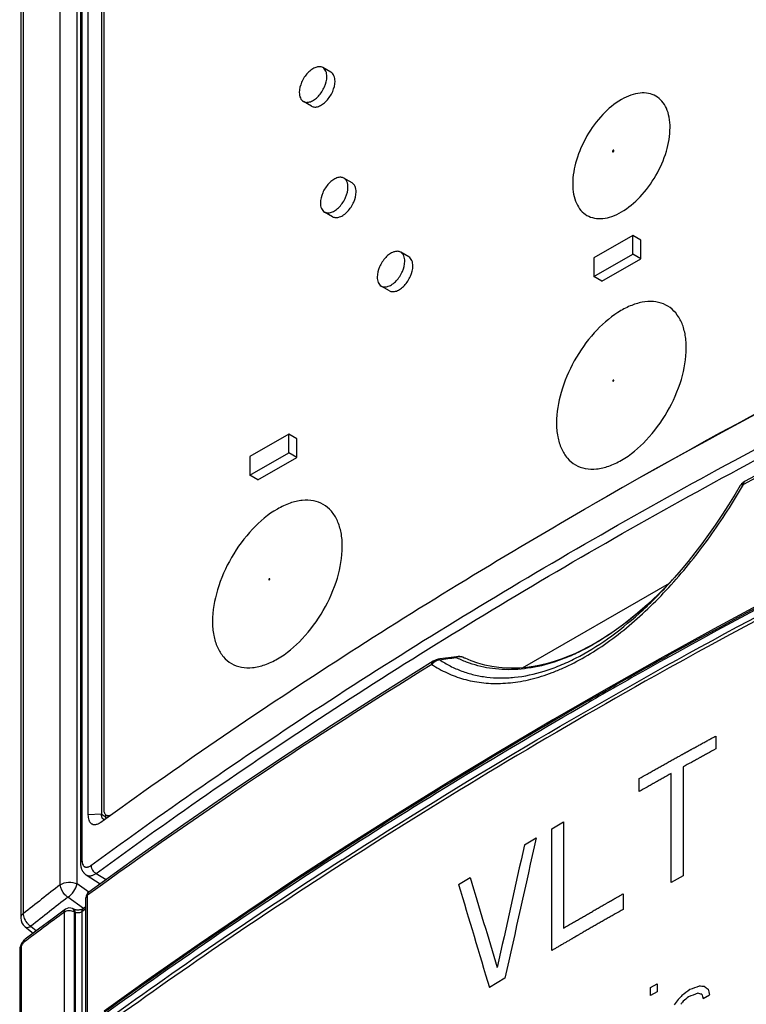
# Model space of a CAD drawing. Header units: millimetres. Extents: x 0 to 841, y 0 to 594.
# Tile 83 of 116: x 707 to 723, y 219 to 241. Entities that reach past the tile are written whole.
import ezdxf

# ---------------------------------------------------------------- set-up
doc = ezdxf.new("R2010")
doc.units = ezdxf.units.MM
doc.header["$LTSCALE"] = 46.255
doc.layers.get('0').update_dxf_attribs({"linetype": 'CONTINUOUS'})
for name, color, linetype in [('CHAMFERS', 7, 'CONTINUOUS'), ('CURVES', 7, 'CONTINUOUS'), ('DATUM_AXIS', 7, 'CONTINUOUS'), ('DRAFTS', 7, 'CONTINUOUS'), ('ROUNDS', 7, 'CONTINUOUS')]:
    doc.layers.add(name, color=color, linetype=linetype)

msp = doc.modelspace()

# ---------------------------------------------------------------- linework, layer by layer
at = {"color": 7, "linetype": 'CONTINUOUS'}
for p, q in [((716.8045, 227.0114), (716.7955, 227.0155)), ((716.805, 227.0112), (716.8046, 227.0113))]:
    msp.add_line(p, q, dxfattribs=at)
at = {"layer": 'CHAMFERS', "color": 7, "linetype": 'CONTINUOUS'}
for p, q in [((708.5825, 257.7345), (708.5825, 223.6049)), ((719.4027, 230.257), (719.5307, 230.3308))]:
    msp.add_line(p, q, dxfattribs=at)
msp.add_arc((790.9323, 105.9837), 143.389, 114.61611, 119.864978, dxfattribs=at)
for points, knots in [([(708.8644, 223.4427), (709.6924, 224.0432), (711.378, 225.2303), (713.9724, 226.9557), (716.6503, 228.6381), (718.4765, 229.7223), (719.4027, 230.257)], [0, 0, 0, 0, 0.2444081, 0.4925632, 0.7444394, 1, 1, 1, 1]), ([(708.5825, 223.6049), (708.5825, 223.5839), (708.5851, 223.5442), (708.5963, 223.4971), (708.6102, 223.465), (708.6225, 223.4444), (708.6368, 223.4268), (708.653, 223.4124), (708.6711, 223.4013), (708.6909, 223.3936), (708.7122, 223.3895), (708.7347, 223.389), (708.7582, 223.392), (708.7919, 223.401), (708.8164, 223.4126), (708.8324, 223.4218)], [0, 0, 0, 0, 0.156928, 0.2959114, 0.3589671, 0.4181424, 0.4740642, 0.5275956, 0.5798097, 0.6319152, 0.6851414, 0.7406163, 0.7992755, 0.8618175, 1, 1, 1, 1]), ([(708.8324, 223.4218), (708.8351, 223.4234), (708.846, 223.4299), (708.8566, 223.437), (708.8644, 223.4427)], [0, 0, 0, 0, 0.2431924, 1, 1, 1, 1])]:
    msp.add_open_spline(points, degree=3, knots=knots, dxfattribs=at)
at = {"layer": 'CURVES', "color": 40, "linetype": 'CONTINUOUS'}
for p, q in [((722.2609, 225.318), (722.2609, 225.0357)), ((721.5543, 224.6475), (721.5543, 222.2762)), ((720.5905, 224.1093), (720.5905, 224.3916)), ((721.2905, 222.1299), (721.2905, 224.5013)), ((718.6903, 223.2995), (718.9473, 223.4496)), ((718.6903, 220.6459), (718.6903, 223.2995)), ((718.9473, 223.4496), (718.9473, 221.1348)), ((718.0933, 222.9476), (718.3487, 223.0986)), ((716.6588, 222.0841), (716.9104, 222.2374)), ((721.5543, 222.2762), (721.2905, 222.1299)), ((720.2423, 221.8797), (720.2423, 221.541)), ((717.6692, 220.0413), (717.3312, 219.8384)), ((720.8428, 219.8386), (720.9848, 219.9182)), ((720.9848, 219.9182), (720.9848, 219.7445)), ((720.8428, 219.6649), (720.8428, 219.8386)), ((720.9848, 219.7445), (720.8428, 219.6649)), ((721.9847, 219.6035), (722.1284, 219.6821))]:
    msp.add_line(p, q, dxfattribs=at)
for centre, major_axis, ratio, start_param, end_param in [((818.4074, 170.6812), (90.7589, 441.3543), 0.2415214, 1.5015226, 1.5084876), ((818.4074, 171.6608), (90.7502, 440.2016), 0.2421706, 1.504053, 1.5101476), ((818.4074, 156.8389), (-120.7812, 326.6942), 0.2167006, 1.2899595, 1.2960548), ((818.4074, 155.8142), (-120.7049, 327.8431), 0.2163375, 1.288423, 1.2953894), ((818.4074, 161.7494), (139.7797, -16.2302), 0.483704, 2.3874908, 2.3894705), ((818.4074, 162.8381), (139.5506, -46.3003), 0.2420889, 2.4104027, 2.4115341), ((818.4074, 164.4318), (139.9736, -86.9949), 0.0312591, -2.3108287, -2.3099802), ((818.4074, 160.4484), (132.694, 62.4576), 0.7146469, 2.0105753, 2.0114237), ((818.4074, 160.8811), (138.8908, 26.3413), 0.6676955, 2.2074039, 2.2091008), ((818.4074, 160.5171), (136.6814, 43.4052), 0.6981175, 2.1154789, 2.1166101), ((818.4074, 161.6055), (139.7797, -16.2303), 0.4837033, 2.3877739, 2.3897536), ((818.4074, 163.184), (139.7575, -59.1759), 0.1391862, 2.3896857, 2.3905341), ((818.4074, 170.4588), (-121.5416, 315.5592), 0.2201844, 1.330098, 1.3303809), ((818.4074, 174.3068), (-115.0164, 437.6378), 0.1823882, 1.4188668, 1.4191496), ((818.4074, 159.6175), (109.5404, 131.7358), 0.6618031, -4.6195108, -4.6186624), ((818.4074, 159.8592), (120.772, 100.3365), 0.7057297, 1.8044829, 1.8050485)]:
    msp.add_ellipse(centre, major_axis=major_axis, ratio=ratio, start_param=start_param, end_param=end_param, dxfattribs=at)
for points, knots in [([(720.5905, 224.3916), (720.6489, 224.4244), (720.7365, 224.4736), (720.8386, 224.531), (720.897, 224.5638), (720.9407, 224.5884), (720.9847, 224.6129), (721.0432, 224.6456), (721.1165, 224.6864), (721.1897, 224.7273), (721.2482, 224.76), (721.2921, 224.7845), (721.3362, 224.8089), (721.3803, 224.8333), (721.4244, 224.8577), (721.4611, 224.8781), (721.4905, 224.8944), (721.5125, 224.9066), (721.5346, 224.9188), (721.5529, 224.929), (721.5676, 224.9371), (721.5786, 224.9432), (721.5897, 224.9493), (721.6007, 224.9554), (721.6099, 224.9605), (721.6172, 224.9646), (721.6227, 224.9676), (721.6273, 224.9702), (721.631, 224.9722), (721.6337, 224.9737), (721.6365, 224.9753), (721.6388, 224.9765), (721.6406, 224.9775), (721.642, 224.9783), (721.6432, 224.979), (721.6439, 224.9794), (721.6444, 224.9797), (721.6447, 224.9798), (721.6454, 224.9802), (721.6461, 224.9806), (721.6476, 224.9814), (721.6496, 224.9825), (721.652, 224.9838), (721.6552, 224.9856), (721.6592, 224.9878), (721.664, 224.9904), (721.6688, 224.993), (721.6752, 224.9966), (721.6833, 225.001), (721.6929, 225.0063), (721.7057, 225.0133), (721.7218, 225.0221), (721.741, 225.0327), (721.7603, 225.0432), (721.7795, 225.0538), (721.8052, 225.0679), (721.8373, 225.0855), (721.8758, 225.1066), (721.9143, 225.1278), (721.9656, 225.1559), (722.0298, 225.1912), (722.1068, 225.2334), (722.1838, 225.2757), (722.2352, 225.3039), (722.2609, 225.318)], [0, 0, 0, 0, 0.125, 0.1875, 0.21875, 0.25, 0.28125, 0.3125, 0.375, 0.4375, 0.46875, 0.5, 0.53125, 0.5625, 0.59375, 0.625, 0.640625, 0.65625, 0.671875, 0.6875, 0.6953125, 0.703125, 0.7109375, 0.71875, 0.7265625, 0.7304688, 0.734375, 0.7382812, 0.7402344, 0.7421875, 0.7441406, 0.7460938, 0.7470703, 0.7480469, 0.7490234, 0.7495117, 0.7497559, 0.75, 0.7502441, 0.7504883, 0.7509766, 0.7519531, 0.7529297, 0.7539062, 0.7558594, 0.7578125, 0.7597656, 0.7617188, 0.765625, 0.7695312, 0.7734375, 0.78125, 0.7890625, 0.796875, 0.8046875, 0.8125, 0.828125, 0.84375, 0.859375, 0.875, 0.90625, 0.9375, 0.96875, 1, 1, 1, 1]), ([(722.2609, 225.0357), (722.2017, 225.0033), (722.1131, 224.9548), (722.0097, 224.8982), (721.9579, 224.8698), (721.9284, 224.8537), (721.9062, 224.8415), (721.8842, 224.8294), (721.8549, 224.8132), (721.8036, 224.785), (721.7009, 224.7284), (721.6129, 224.6799), (721.5543, 224.6475)], [0, 0, 0, 0, 0.25, 0.375, 0.4375, 0.46875, 0.5, 0.53125, 0.5625, 0.625, 0.75, 1, 1, 1, 1]), ([(721.2905, 224.5013), (721.232, 224.4686), (721.1441, 224.4196), (721.0416, 224.3624), (720.9904, 224.3338), (720.9611, 224.3174), (720.9391, 224.3052), (720.9174, 224.2929), (720.8883, 224.2766), (720.8375, 224.2481), (720.7358, 224.1909), (720.6486, 224.142), (720.5905, 224.1093)], [0, 0, 0, 0, 0.25, 0.375, 0.4375, 0.46875, 0.5, 0.53125, 0.5625, 0.625, 0.75, 1, 1, 1, 1]), ([(718.9473, 221.1348), (719.0047, 221.1681), (719.0909, 221.2181), (719.1914, 221.2765), (719.2488, 221.3099), (719.2918, 221.3349), (719.3351, 221.3598), (719.3927, 221.393), (719.4647, 221.4346), (719.5367, 221.4761), (719.5944, 221.5093), (719.6375, 221.5343), (719.681, 221.5591), (719.7243, 221.584), (719.7677, 221.6088), (719.8111, 221.6336), (719.8472, 221.6543), (719.8761, 221.6709), (719.8978, 221.6833), (719.9159, 221.6937), (719.9303, 221.7019), (719.9412, 221.7081), (719.952, 221.7144), (719.961, 221.7195), (719.9683, 221.7237), (719.9728, 221.7263), (719.9764, 221.7283), (719.9791, 221.7299), (719.9814, 221.7312), (719.983, 221.7321), (719.9838, 221.7326), (719.9846, 221.733), (719.985, 221.7333), (719.9857, 221.7337), (719.9869, 221.7343), (719.9886, 221.7353), (719.9906, 221.7364), (719.9933, 221.738), (719.9966, 221.7399), (720.002, 221.7429), (720.0087, 221.7467), (720.0168, 221.7513), (720.0248, 221.7559), (720.0356, 221.762), (720.049, 221.7697), (720.0651, 221.7788), (720.0866, 221.7911), (720.1134, 221.8064), (720.1457, 221.8247), (720.1779, 221.8431), (720.2101, 221.8614), (720.2316, 221.8736), (720.2423, 221.8797)], [0, 0, 0, 0, 0.125, 0.1875, 0.21875, 0.25, 0.28125, 0.3125, 0.375, 0.4375, 0.46875, 0.5, 0.53125, 0.5625, 0.59375, 0.625, 0.65625, 0.671875, 0.6875, 0.703125, 0.7109375, 0.71875, 0.7265625, 0.734375, 0.7382812, 0.7421875, 0.7441406, 0.7460938, 0.7480469, 0.7490234, 0.7495117, 0.75, 0.7504883, 0.7509766, 0.7519531, 0.7539062, 0.7558594, 0.7578125, 0.7617188, 0.765625, 0.7734375, 0.78125, 0.7890625, 0.796875, 0.8125, 0.828125, 0.84375, 0.875, 0.90625, 0.9375, 0.96875, 1, 1, 1, 1]), ([(720.2423, 221.541), (720.1844, 221.508), (720.0974, 221.4584), (719.996, 221.4006), (719.938, 221.3676), (719.8945, 221.3428), (719.8512, 221.3179), (719.7934, 221.2848), (719.7212, 221.2434), (719.649, 221.2019), (719.5912, 221.1688), (719.5478, 221.1439), (719.5047, 221.119), (719.4615, 221.094), (719.4184, 221.0691), (719.3824, 221.0483), (719.3536, 221.0317), (719.332, 221.0192), (719.3104, 221.0067), (719.2888, 220.9942), (719.2708, 220.9838), (719.2564, 220.9755), (719.2456, 220.9693), (719.2366, 220.9641), (719.2294, 220.9599), (719.224, 220.9568), (719.2187, 220.9537), (719.2142, 220.9511), (719.2106, 220.949), (719.2083, 220.9477), (719.2065, 220.9467), (719.2052, 220.9459), (719.204, 220.9452), (719.2033, 220.9448), (719.2028, 220.9445), (719.2025, 220.9444), (719.2019, 220.944), (719.2013, 220.9437), (719.2001, 220.943), (719.1985, 220.942), (719.1965, 220.9408), (719.1938, 220.9393), (719.1905, 220.9373), (719.1851, 220.9342), (719.1785, 220.9303), (719.1705, 220.9257), (719.1624, 220.921), (719.1518, 220.9148), (719.1384, 220.907), (719.1224, 220.8977), (719.1011, 220.8853), (719.0744, 220.8697), (719.0424, 220.8511), (719.0104, 220.8324), (718.9784, 220.8138), (718.9357, 220.7889), (718.8824, 220.7578), (718.8184, 220.7205), (718.7544, 220.6832), (718.7117, 220.6583), (718.6903, 220.6459)], [0, 0, 0, 0, 0.125, 0.1875, 0.21875, 0.25, 0.28125, 0.3125, 0.375, 0.4375, 0.46875, 0.5, 0.53125, 0.5625, 0.59375, 0.625, 0.640625, 0.65625, 0.671875, 0.6875, 0.703125, 0.7109375, 0.71875, 0.7265625, 0.7304688, 0.734375, 0.7382812, 0.7421875, 0.7441406, 0.7460938, 0.7470703, 0.7480469, 0.7490234, 0.7495117, 0.7497559, 0.75, 0.7502441, 0.7504883, 0.7509766, 0.7519531, 0.7529297, 0.7539062, 0.7558594, 0.7578125, 0.7617188, 0.765625, 0.7695312, 0.7734375, 0.78125, 0.7890625, 0.796875, 0.8125, 0.828125, 0.84375, 0.859375, 0.875, 0.90625, 0.9375, 0.96875, 1, 1, 1, 1])]:
    msp.add_open_spline(points, degree=3, knots=knots, dxfattribs=at)
at = {"layer": 'DATUM_AXIS', "color": 7, "linetype": 'CONTINUOUS'}
for p, q in [((713.8775, 239.7757), (713.7007, 239.8778)), ((713.4525, 239.0396), (713.2757, 239.1417)), ((714.3371, 237.3671), (714.1603, 237.4691)), ((713.9121, 236.631), (713.7353, 236.733)), ((720.4532, 236.2233), (719.6047, 235.7334)), ((720.4532, 235.8151), (720.4532, 236.2233)), ((720.63, 236.1213), (720.4532, 236.2233)), ((720.63, 235.713), (720.63, 236.1213)), ((715.5746, 235.7545), (715.3978, 235.8566)), ((719.6047, 235.3252), (720.4532, 235.8151)), ((719.6047, 235.7334), (719.6047, 235.3252)), ((720.63, 235.713), (720.4532, 235.8151)), ((719.7815, 235.2231), (720.63, 235.713)), ((719.7815, 235.2231), (719.6047, 235.3252)), ((715.1496, 235.0184), (714.9728, 235.1204)), ((712.9579, 231.8959), (712.1094, 231.406)), ((712.9579, 231.4877), (712.9579, 231.8959)), ((713.1347, 231.7938), (712.9579, 231.8959)), ((713.1347, 231.3856), (713.1347, 231.7938)), ((712.1094, 230.9978), (712.9579, 231.4877)), ((713.1347, 231.3856), (712.9579, 231.4877)), ((712.1094, 231.406), (712.1094, 230.9978)), ((712.2861, 230.8957), (713.1347, 231.3856)), ((712.2861, 230.8957), (712.1094, 230.9978))]:
    msp.add_line(p, q, dxfattribs=at)
for points, knots in [([(713.7007, 239.8778), (713.6795, 239.89), (713.6262, 239.9037), (713.5403, 239.8865), (713.4526, 239.8387), (713.3375, 239.7366), (713.2295, 239.5695), (713.1877, 239.4122), (713.1877, 239.3362)], [0, 0, 0, 0, 0.0871508, 0.1868645, 0.3045319, 0.4386735, 0.7300878, 1, 1, 1, 1]), ([(713.7887, 239.6832), (713.7887, 239.7238), (713.7789, 239.7992), (713.7294, 239.8613), (713.7007, 239.8778)], [0, 0, 0, 0, 0.5507504, 1, 1, 1, 1]), ([(713.2757, 239.1417), (713.297, 239.1294), (713.3503, 239.1157), (713.4361, 239.1329), (713.5239, 239.1808), (713.6389, 239.2829), (713.747, 239.4499), (713.7887, 239.6073), (713.7887, 239.6832)], [0, 0, 0, 0, 0.0871508, 0.1868645, 0.3045319, 0.4386735, 0.7300878, 1, 1, 1, 1]), ([(713.4524, 239.0397), (713.4736, 239.0274), (713.5269, 239.0136), (713.6128, 239.0308), (713.7005, 239.0787), (713.8156, 239.1807), (713.9238, 239.3478), (713.9655, 239.5052), (713.9655, 239.5812)], [0, 0, 0, 0, 0.0871406, 0.186836, 0.3045029, 0.4386377, 0.7300827, 1, 1, 1, 1]), ([(713.9655, 239.5812), (713.9655, 239.6217), (713.9557, 239.6971), (713.9063, 239.7591), (713.8776, 239.7756)], [0, 0, 0, 0, 0.5508068, 1, 1, 1, 1]), ([(713.1877, 239.3362), (713.1877, 239.2956), (713.1976, 239.2202), (713.247, 239.1582), (713.2757, 239.1417)], [0, 0, 0, 0, 0.5507504, 1, 1, 1, 1]), ([(714.1603, 237.4691), (714.1391, 237.4814), (714.0858, 237.4951), (713.9999, 237.4779), (713.9122, 237.43), (713.7971, 237.3279), (713.6891, 237.1609), (713.6473, 237.0035), (713.6473, 236.9276)], [0, 0, 0, 0, 0.0871508, 0.1868645, 0.3045319, 0.4386735, 0.7300878, 1, 1, 1, 1]), ([(714.2484, 237.2746), (714.2484, 237.3152), (714.2385, 237.3906), (714.189, 237.4526), (714.1603, 237.4691)], [0, 0, 0, 0, 0.5507504, 1, 1, 1, 1]), ([(713.7353, 236.733), (713.7566, 236.7208), (713.8099, 236.7071), (713.8958, 236.7243), (713.9835, 236.7722), (714.0986, 236.8742), (714.2066, 237.0413), (714.2484, 237.1987), (714.2484, 237.2746)], [0, 0, 0, 0, 0.0871508, 0.1868645, 0.3045319, 0.4386735, 0.7300878, 1, 1, 1, 1]), ([(714.4251, 237.1725), (714.4251, 237.2131), (714.4153, 237.2884), (714.3659, 237.3504), (714.3373, 237.367)], [0, 0, 0, 0, 0.5508068, 1, 1, 1, 1]), ([(713.912, 236.631), (713.9332, 236.6188), (713.9865, 236.605), (714.0724, 236.6221), (714.1601, 236.67), (714.2753, 236.7721), (714.3834, 236.9392), (714.4251, 237.0966), (714.4251, 237.1725)], [0, 0, 0, 0, 0.0871406, 0.186836, 0.3045029, 0.4386377, 0.7300827, 1, 1, 1, 1]), ([(713.6473, 236.9276), (713.6473, 236.887), (713.6572, 236.8116), (713.7067, 236.7496), (713.7353, 236.733)], [0, 0, 0, 0, 0.5507504, 1, 1, 1, 1]), ([(715.3978, 235.8566), (715.3765, 235.8688), (715.3232, 235.8825), (715.2374, 235.8653), (715.1496, 235.8174), (715.0346, 235.7154), (714.9265, 235.5483), (714.8848, 235.3909), (714.8848, 235.315)], [0, 0, 0, 0, 0.0871508, 0.1868645, 0.3045319, 0.4386735, 0.7300878, 1, 1, 1, 1]), ([(715.4858, 235.662), (715.4858, 235.7026), (715.476, 235.778), (715.4265, 235.84), (715.3978, 235.8566)], [0, 0, 0, 0, 0.5507504, 1, 1, 1, 1]), ([(715.6626, 235.5599), (715.6626, 235.6005), (715.6528, 235.6759), (715.6033, 235.7378), (715.5747, 235.7544)], [0, 0, 0, 0, 0.5508068, 1, 1, 1, 1]), ([(714.9728, 235.1204), (714.994, 235.1082), (715.0474, 235.0945), (715.1332, 235.1117), (715.2209, 235.1596), (715.336, 235.2616), (715.4441, 235.4287), (715.4858, 235.5861), (715.4858, 235.662)], [0, 0, 0, 0, 0.0871508, 0.1868645, 0.3045319, 0.4386735, 0.7300878, 1, 1, 1, 1]), ([(715.1494, 235.0185), (715.1707, 235.0062), (715.224, 234.9924), (715.3098, 235.0096), (715.3976, 235.0574), (715.5127, 235.1595), (715.6208, 235.3266), (715.6626, 235.484), (715.6626, 235.5599)], [0, 0, 0, 0, 0.0871406, 0.186836, 0.3045029, 0.4386377, 0.7300827, 1, 1, 1, 1]), ([(714.8848, 235.315), (714.8848, 235.2744), (714.8946, 235.199), (714.9441, 235.137), (714.9728, 235.1204)], [0, 0, 0, 0, 0.5507504, 1, 1, 1, 1])]:
    msp.add_open_spline(points, degree=3, knots=knots, dxfattribs=at)
at = {"layer": 'DRAFTS', "color": 7, "linetype": 'CONTINUOUS'}
for p, q in [((708.8777, 257.7444), (708.8777, 223.6149)), ((718.0543, 226.804), (721.2525, 228.6505)), ((708.9734, 223.5615), (708.9734, 223.6028)), ((708.5436, 222.2939), (708.8519, 222.0978))]:
    msp.add_line(p, q, dxfattribs=at)
at = {"layer": 'DRAFTS', "color": 9, "linetype": 'CONTINUOUS'}
for q in [(708.5825, 223.6049), (708.9734, 223.5615)]:
    msp.add_line((708.8777, 223.6149), q, dxfattribs=at)
at = {"layer": 'DRAFTS', "color": 7, "linetype": 'CONTINUOUS'}
msp.add_ellipse((816.7016, 176.1878), major_axis=(137.4052, 2.0241), ratio=0.5671891, start_param=2.2330412, end_param=2.3479156, dxfattribs=at)
for points, knots in [([(708.92, 223.5048), (708.9166, 223.5067), (708.9101, 223.5113), (708.9016, 223.5203), (708.8943, 223.5315), (708.8883, 223.5447), (708.8836, 223.5599), (708.8788, 223.5833), (708.8777, 223.602), (708.8777, 223.6149)], [0, 0, 0, 0, 0.0937321, 0.1929801, 0.3003807, 0.4177794, 0.5462672, 0.686292, 1, 1, 1, 1]), ([(708.9419, 223.4985), (708.938, 223.4988), (708.9304, 223.5), (708.9233, 223.503), (708.92, 223.5048)], [0, 0, 0, 0, 0.5036744, 1, 1, 1, 1]), ([(708.9767, 223.5237), (708.9762, 223.5267), (708.9741, 223.5392), (708.9734, 223.5519), (708.9734, 223.5615)], [0, 0, 0, 0, 0.2401441, 1, 1, 1, 1])]:
    msp.add_open_spline(points, degree=3, knots=knots, dxfattribs=at)
at = {"layer": 'ROUNDS', "color": 7, "linetype": 'CONTINUOUS'}
for p, q in [((708.4198, 258.4836), (708.4198, 222.5577)), ((707.1177, 257.5955), (707.1177, 221.3596)), ((708.9274, 257.7176), (708.9274, 223.7105)), ((721.2535, 228.6487), (721.2567, 228.6522)), ((716.7957, 227.0154), (716.7749, 227.025)), ((716.7756, 227.0247), (716.7751, 227.0249)), ((716.7957, 227.0154), (716.7955, 227.0155)), ((716.804, 227.0116), (716.7957, 227.0154)), ((716.8045, 227.0114), (716.804, 227.0116)), ((716.805, 227.0112), (716.8045, 227.0114)), ((716.9289, 226.9591), (716.8046, 227.0114)), ((708.9792, 223.5961), (709.0336, 223.5647)), ((708.5386, 194.2262), (708.5386, 221.7957)), ((708.5386, 221.5968), (708.4804, 221.5541)), ((708.2716, 221.546), (708.249, 221.5575)), ((707.2139, 221.1626), (707.3912, 221.0241)), ((707.0949, 220.6451), (707.0949, 191.4645))]:
    msp.add_line(p, q, dxfattribs=at)
at = {"layer": 'ROUNDS', "color": 9, "linetype": 'CONTINUOUS'}
for p, q in [((708.452, 258.5372), (708.452, 222.6113)), ((707.9802, 222.0783), (707.9802, 258.2862)), ((708.3462, 222.0959), (708.3462, 258.3039)), ((707.1691, 257.6832), (707.1691, 221.4473)), ((721.2553, 228.6533), (721.252, 228.6499)), ((716.7751, 227.0249), (716.7749, 227.025)), ((719.4424, 226.0242), (719.4866, 226.0496)), ((708.7626, 222.3251), (708.9806, 222.1904)), ((708.598, 221.9136), (708.3462, 222.0959)), ((708.4854, 221.5609), (708.1466, 221.8062)), ((708.571, 194.2799), (708.571, 221.8494)), ((708.0626, 221.4772), (708.0626, 193.4847)), ((708.2822, 221.4877), (708.2822, 193.4952)), ((708.3048, 221.4762), (708.2822, 221.4877)), ((708.3048, 221.4762), (708.3048, 193.4844)), ((708.5386, 221.5508), (708.4511, 221.4866)), ((708.4511, 221.4866), (708.4511, 193.5682)), ((707.337, 221.1763), (707.4631, 221.0779)), ((707.1256, 220.6976), (707.1256, 191.517))]:
    msp.add_line(p, q, dxfattribs=at)
at = {"layer": 'ROUNDS', "color": 7, "linetype": 'CONTINUOUS'}
for points in [[(731.6281, 235.2122), (730.3461, 234.6175), (729.0732, 234.0131), (727.8126, 233.4002), (726.5645, 232.7791), (725.329, 232.1499), (724.1064, 231.5126), (722.8996, 230.8687)], [(730.8666, 231.9894), (729.5979, 231.3966), (728.3381, 230.7938), (727.0905, 230.1825), (725.8554, 229.5629), (724.6329, 228.935), (723.4231, 228.2989), (722.2263, 227.6547), (721.0425, 227.0024)], [(722.8996, 230.8687), (722.8805, 230.8576), (722.8604, 230.8438), (722.8424, 230.8291), (722.8265, 230.8139), (722.8128, 230.7981), (722.801, 230.7819), (722.7949, 230.772)], [(722.7949, 230.772), (722.6838, 230.585), (722.5411, 230.3542), (722.3969, 230.1306), (722.2513, 229.9142), (722.1046, 229.7052), (721.957, 229.5033), (721.8087, 229.3088), (721.6598, 229.1216), (721.5108, 228.9417), (721.3616, 228.7692), (721.2536, 228.6487)], [(721.3205, 228.7233), (721.1874, 228.5828), (721.0293, 228.424), (720.8719, 228.2734), (720.7153, 228.1308), (720.5594, 227.996), (720.4042, 227.8689), (720.2499, 227.7493), (720.0965, 227.6372), (719.944, 227.5322), (719.7922, 227.4344), (719.6411, 227.3435), (719.4905, 227.2594), (719.3402, 227.1822), (719.1902, 227.1116), (719.0405, 227.0477), (718.8912, 226.9908), (718.7425, 226.9409), (718.5936, 226.8979), (718.4442, 226.8619), (718.2942, 226.8331), (718.1438, 226.8119), (717.993, 226.7986), (717.8418, 226.7934), (717.6902, 226.7969), (717.538, 226.8095), (717.3853, 226.8315), (717.2326, 226.8636), (717.0803, 226.906), (716.9289, 226.9591)], [(716.1039, 226.9453), (714.9904, 226.2495), (713.8885, 225.5447), (712.8009, 224.8327), (711.728, 224.1137), (710.6698, 223.3878), (709.6264, 222.6549), (708.6004, 221.9169)], [(716.2505, 226.9961), (716.2328, 226.9935), (716.2107, 226.9889), (716.1885, 226.983), (716.1663, 226.9755), (716.1442, 226.9665), (716.1223, 226.9558), (716.1039, 226.9453)], [(716.6106, 227.0444), (716.4948, 227.0281), (716.3723, 227.0116), (716.2505, 226.9961)], [(716.7749, 227.025), (716.7634, 227.03), (716.746, 227.0361), (716.7277, 227.041), (716.7086, 227.0446), (716.689, 227.047), (716.6688, 227.0481), (716.6484, 227.0479), (716.6277, 227.0464), (716.6106, 227.0444)], [(721.0425, 227.0024), (719.872, 226.3422), (718.7149, 225.6742), (717.5714, 224.9984)], [(717.5714, 224.9984), (716.4416, 224.3149), (715.3257, 223.6239), (714.2238, 222.9253), (713.1361, 222.2194), (712.0628, 221.5062), (711.0039, 220.7858), (709.9596, 220.0583), (708.9324, 219.3255)], [(708.4198, 222.5577), (708.42, 222.5443), (708.4206, 222.5303), (708.4216, 222.5165), (708.4231, 222.5029), (708.425, 222.4895), (708.4273, 222.4765), (708.43, 222.4637), (708.4331, 222.4514), (708.4366, 222.4394), (708.4405, 222.4278), (708.4447, 222.4167), (708.4492, 222.4059), (708.454, 222.3956), (708.4591, 222.3857), (708.4645, 222.3762), (708.4702, 222.3671), (708.4761, 222.3584), (708.4823, 222.3501), (708.4887, 222.3421), (708.4954, 222.3345), (708.5022, 222.3273), (708.5093, 222.3204), (708.5166, 222.3138), (708.5241, 222.3077), (708.5318, 222.3018), (708.5397, 222.2964), (708.5436, 222.2939)], [(708.0919, 221.5447), (707.7995, 221.3286), (707.506, 221.1101), (707.216, 220.8927)], [(708.4804, 221.5541), (708.479, 221.5531), (708.4756, 221.5509), (708.4712, 221.5484), (708.4657, 221.5457), (708.4591, 221.5428), (708.4515, 221.5399), (708.4428, 221.5371), (708.4331, 221.5345), (708.4226, 221.5321), (708.4113, 221.5301), (708.3995, 221.5285), (708.3872, 221.5274), (708.3747, 221.5269), (708.3621, 221.5268), (708.3497, 221.5274), (708.3376, 221.5284), (708.326, 221.5299), (708.3151, 221.5318), (708.3051, 221.5341), (708.2959, 221.5365), (708.2877, 221.5392), (708.2806, 221.5419), (708.2746, 221.5445), (708.2716, 221.546)], [(707.216, 220.8927), (707.2029, 220.8821), (707.1877, 220.8679), (707.1736, 220.8526), (707.1606, 220.8362), (707.1487, 220.819), (707.1379, 220.8011), (707.1282, 220.7826), (707.1197, 220.7636), (707.1123, 220.7442), (707.1062, 220.7244), (707.1013, 220.7043), (707.0976, 220.6838), (707.0955, 220.6629), (707.0949, 220.6451)]]:
    msp.add_lwpolyline(points, dxfattribs=at)
at = {"layer": 'ROUNDS', "color": 9, "linetype": 'CONTINUOUS'}
for centre, radius, start, end in [((794.6528, 97.4861), 151.412, 114.610537, 118.300721), ((791.406, 100.4428), 144.7412, 114.732458, 119.226127), ((792.3339, 98.6339), 146.8068, 114.76106, 118.953904), ((722.9217, 230.8278), 0.0465, 118.35477, 121.20566), ((714.0569, 235.5078), 9.9399, 316.40185, 316.90986), ((713.8513, 245.678), 18.8496, 277.28765, 278.38932), ((787.0946, 108.4365), 135.6932, 119.02189, 119.285506), ((779.3683, 124.3128), 120.5223, 121.679926, 125.974182), ((786.0927, 110.1801), 133.6492, 119.276462, 119.891858), ((776.4397, 125.6593), 115.2626, 122.728279, 125.81756), ((766.3233, 146.2495), 95.6762, 127.574898, 128.190271), ((766.377, 146.1291), 95.4872, 127.576749, 128.192254), ((708.6368, 221.8669), 0.0619, 126.04955, 130.02797), ((772.955, 133.3741), 109.422, 126.373489, 126.945084), ((707.5839, 221.5261), 0.4315, 219.74291, 223.60736), ((707.2541, 220.842), 0.0634, 126.9463, 130.02533), ((707.1449, 220.6451), 0.0501, 176.35343, 179.99929)]:
    msp.add_arc(centre, radius, start, end, dxfattribs=at)
at = {"layer": 'ROUNDS', "color": 7, "linetype": 'CONTINUOUS'}
for centre, radius, start, end in [((719.8848, 233.776), 1.7352, 359.93069, 5.49427), ((791.4771, 100.3909), 144.6085, 114.729993, 119.193834), ((717.8472, 229.3122), 2.526, 244.89778, 245.39522), ((782.8838, 115.7899), 126.974, 119.198057, 122.766565), ((776.4479, 125.7213), 115.1396, 122.748276, 125.821629), ((708.6886, 221.7957), 0.15, 126.04727, 180), ((708.1809, 221.4239), 0.15, 62.99038, 126.37434), ((707.3678, 221.3596), 0.25, 180.00092, 232.00995)]:
    msp.add_arc(centre, radius, start, end, dxfattribs=at)
for points, knots in [([(721.2664, 238.5708), (721.2664, 238.6468), (721.2549, 238.7913), (721.1964, 238.9899), (721.0977, 239.1511), (720.9608, 239.2663), (720.7926, 239.3272), (720.6037, 239.332), (720.4024, 239.2835), (720.1139, 239.146), (719.7704, 238.8564), (719.4376, 238.4019), (719.2103, 237.8866), (719.1451, 237.5199), (719.1451, 237.346)], [0, 0, 0, 0, 0.0604332, 0.1145465, 0.1631812, 0.2086101, 0.2540378, 0.302679, 0.3567567, 0.4172071, 0.5554515, 0.7085916, 0.8617312, 1, 1, 1, 1]), ([(719.1451, 237.346), (719.1451, 237.27), (719.1566, 237.1255), (719.2151, 236.9269), (719.3138, 236.7657), (719.4507, 236.6505), (719.6188, 236.5896), (719.8078, 236.5848), (720.009, 236.6333), (720.2976, 236.7708), (720.6411, 237.0604), (720.9739, 237.5149), (721.2012, 238.0302), (721.2664, 238.3969), (721.2664, 238.5708)], [0, 0, 0, 0, 0.0604332, 0.1145465, 0.1631812, 0.2086101, 0.2540378, 0.302679, 0.3567567, 0.4172071, 0.5554515, 0.7085916, 0.8617312, 1, 1, 1, 1]), ([(721.612, 233.9421), (721.603, 234.0342), (721.5709, 234.2082), (721.47, 234.4412), (721.32, 234.6228), (721.1257, 234.7423), (720.8977, 234.7926), (720.6479, 234.7741), (720.3854, 234.6907), (720.0145, 234.4902), (719.5779, 234.0995), (719.1575, 233.5028), (718.8725, 232.8358), (718.7915, 232.3644), (718.7915, 232.1409)], [0, 0, 0, 0, 0.0570861, 0.1082764, 0.1550772, 0.200065, 0.2463756, 0.296734, 0.352791, 0.4150547, 0.5556973, 0.7094281, 0.8621222, 1, 1, 1, 1]), ([(718.7915, 232.1409), (718.7915, 232.0395), (718.8069, 231.8468), (718.8849, 231.582), (719.0165, 231.3671), (719.199, 231.2136), (719.4232, 231.1322), (719.6751, 231.1258), (719.9435, 231.1906), (720.3282, 231.374), (720.7863, 231.76), (721.23, 232.366), (721.533, 233.0531), (721.62, 233.542), (721.62, 233.7739)], [0, 0, 0, 0, 0.0604415, 0.1145391, 0.1631733, 0.2086032, 0.254032, 0.3026735, 0.3567563, 0.417209, 0.5554574, 0.7086038, 0.8617432, 1, 1, 1, 1]), ([(714.1246, 229.4464), (714.1246, 229.5478), (714.1093, 229.7405), (714.0312, 230.0052), (713.8997, 230.2202), (713.7172, 230.3737), (713.493, 230.455), (713.2411, 230.4614), (712.9727, 230.3967), (712.588, 230.2133), (712.1299, 229.8272), (711.6862, 229.2212), (711.3832, 228.5342), (711.2962, 228.0453), (711.2962, 227.8134)], [0, 0, 0, 0, 0.0604415, 0.1145391, 0.1631733, 0.2086032, 0.254032, 0.3026735, 0.3567563, 0.417209, 0.5554574, 0.7086038, 0.8617432, 1, 1, 1, 1]), ([(711.2962, 227.8134), (711.2962, 227.7121), (711.3115, 227.5194), (711.3896, 227.2546), (711.5211, 227.0397), (711.7036, 226.8861), (711.9278, 226.8048), (712.1797, 226.7984), (712.4481, 226.8632), (712.8329, 227.0465), (713.2909, 227.4326), (713.7346, 228.0386), (714.0377, 228.7257), (714.1246, 229.2146), (714.1246, 229.4464)], [0, 0, 0, 0, 0.0604415, 0.1145391, 0.1631733, 0.2086032, 0.254032, 0.3026735, 0.3567563, 0.417209, 0.5554574, 0.7086038, 0.8617432, 1, 1, 1, 1]), ([(708.9274, 223.7105), (708.9274, 223.6867), (708.9332, 223.6423), (708.9623, 223.6058), (708.9792, 223.5961)], [0, 0, 0, 0, 0.5507504, 1, 1, 1, 1]), ([(708.9792, 223.5961), (708.9862, 223.592), (709.0203, 223.5786), (709.0593, 223.5871), (709.0847, 223.5985)], [0, 0, 0, 0, 0.2264934, 1, 1, 1, 1])]:
    msp.add_open_spline(points, degree=3, knots=knots, dxfattribs=at)
at = {"layer": 'ROUNDS', "color": 9, "linetype": 'CONTINUOUS'}
for points, knots in [([(720.0438, 238.069), (720.0438, 238.0725), (720.0408, 238.0812), (720.0262, 238.0779), (720.0179, 238.0669), (720.0141, 238.057), (720.0141, 238.0519)], [0, 0, 0, 0, 0.203522, 0.4076186, 0.7042788, 1, 1, 1, 1]), ([(720.0141, 238.0519), (720.0141, 238.0484), (720.0172, 238.0397), (720.0317, 238.043), (720.04, 238.054), (720.0438, 238.064), (720.0438, 238.069)], [0, 0, 0, 0, 0.203522, 0.4076186, 0.7042788, 1, 1, 1, 1]), ([(708.6487, 222.4991), (710.3478, 223.7467), (712.9718, 225.5568), (716.5901, 227.8409), (719.4089, 229.517), (722.3102, 231.142), (726.3113, 233.2525), (729.3902, 234.7336), (731.4773, 235.6792)], [0, 0, 0, 0, 0.2394928, 0.3619163, 0.4861011, 0.6120292, 0.7396774, 1, 1, 1, 1]), ([(708.7626, 222.3251), (710.4599, 223.5714), (713.0811, 225.3795), (716.6955, 227.6612), (719.5113, 229.3354), (722.4095, 230.9587), (726.4063, 233.0669), (729.4819, 234.5465), (731.5667, 235.4911)], [0, 0, 0, 0, 0.2394932, 0.3619168, 0.4861017, 0.6120297, 0.7396778, 1, 1, 1, 1]), ([(720.0401, 233.0658), (720.0401, 233.0684), (720.0378, 233.0749), (720.0269, 233.0725), (720.0207, 233.0642), (720.0179, 233.0568), (720.0179, 233.053)], [0, 0, 0, 0, 0.2035221, 0.4076178, 0.7042778, 1, 1, 1, 1]), ([(720.0179, 233.053), (720.0179, 233.0504), (720.0201, 233.0439), (720.031, 233.0464), (720.0372, 233.0546), (720.0401, 233.062), (720.0401, 233.0658)], [0, 0, 0, 0, 0.2035221, 0.4076178, 0.7042778, 1, 1, 1, 1]), ([(714.1224, 222.6232), (716.7505, 224.3145), (722.2484, 227.5606), (727.9568, 230.4176), (730.9103, 231.7811)], [0, 0, 0, 0, 0.4899918, 1, 1, 1, 1]), ([(716.0731, 226.8768), (716.1794, 226.8075), (716.4035, 226.6834), (716.7681, 226.5494), (717.1602, 226.4713), (717.5777, 226.4538), (718.0175, 226.5003), (718.3927, 226.5929), (718.6994, 226.6991), (719.0207, 226.832), (719.427, 227.0414), (719.9078, 227.3525), (720.3841, 227.7222), (720.8495, 228.1444), (721.2992, 228.6121), (721.7291, 229.1177), (722.2732, 229.8355), (722.6409, 230.4075), (722.8685, 230.8)], [0, 0, 0, 0, 0.0438117, 0.0881149, 0.1336942, 0.1813705, 0.2319176, 0.2859751, 0.3144779, 0.3439919, 0.406049, 0.4720447, 0.5415771, 0.6140994, 0.6889718, 0.765554, 0.8432576, 1, 1, 1, 1]), ([(722.8685, 230.8), (722.8596, 230.7994), (722.8434, 230.7974), (722.8176, 230.7909), (722.8003, 230.7812), (722.7949, 230.772)], [0, 0, 0, 0, 0.329096, 0.6041554, 1, 1, 1, 1]), ([(722.8685, 230.8), (722.8685, 230.8075), (722.8695, 230.8217), (722.875, 230.8412), (722.8842, 230.857), (722.8929, 230.8648), (722.8976, 230.8676)], [0, 0, 0, 0, 0.2928374, 0.5535377, 0.7858634, 1, 1, 1, 1]), ([(712.5447, 228.7384), (712.5447, 228.741), (712.5425, 228.7475), (712.5316, 228.745), (712.5254, 228.7368), (712.5225, 228.7294), (712.5225, 228.7256)], [0, 0, 0, 0, 0.2035221, 0.4076178, 0.7042778, 1, 1, 1, 1]), ([(712.5225, 228.7256), (712.5225, 228.723), (712.5248, 228.7165), (712.5357, 228.7189), (712.5419, 228.7272), (712.5447, 228.7346), (712.5447, 228.7384)], [0, 0, 0, 0, 0.2035221, 0.4076178, 0.7042778, 1, 1, 1, 1]), ([(716.2424, 226.9806), (716.3179, 226.9308), (716.4751, 226.839), (716.7265, 226.7284), (716.9935, 226.6467), (717.2753, 226.5955), (717.5714, 226.5767), (717.994, 226.5974), (718.4314, 226.692), (718.8712, 226.8522), (719.342, 227.0704), (719.9333, 227.4357), (720.6162, 227.9889), (721.0441, 228.4187), (721.2535, 228.6487)], [0, 0, 0, 0, 0.047253, 0.0948047, 0.1431272, 0.1927157, 0.2440814, 0.2977117, 0.4132652, 0.4759279, 0.5419738, 0.6839095, 0.8375405, 1, 1, 1, 1]), ([(721.252, 228.6499), (721.0588, 228.4471), (720.6653, 228.0678), (720.0413, 227.5774), (719.5038, 227.2498), (719.0758, 227.0492), (718.6728, 226.8968), (718.1818, 226.777), (717.6973, 226.7528), (717.3351, 226.7913), (717.0788, 226.8455), (716.8336, 226.9242), (716.6773, 226.9924), (716.6015, 227.0301)], [0, 0, 0, 0, 0.1594834, 0.3105983, 0.4509894, 0.5167344, 0.5794357, 0.6960545, 0.8029032, 0.8536469, 0.9031292, 0.9517811, 1, 1, 1, 1]), ([(716.2424, 226.9806), (716.2261, 226.9762), (716.1631, 226.9539), (716.1063, 226.9138), (716.0731, 226.8768)], [0, 0, 0, 0, 0.2540348, 1, 1, 1, 1]), ([(716.0731, 226.8768), (716.0731, 226.8842), (716.0743, 226.8985), (716.0801, 226.9181), (716.0899, 226.9342), (716.099, 226.9422), (716.1039, 226.9453)], [0, 0, 0, 0, 0.2859334, 0.5440551, 0.7788331, 1, 1, 1, 1]), ([(716.2424, 226.9806), (716.2429, 226.9828), (716.2438, 226.9867), (716.2458, 226.9922), (716.2485, 226.9958), (716.2505, 226.9961)], [0, 0, 0, 0, 0.368809, 0.6530559, 1, 1, 1, 1]), ([(716.6015, 227.0301), (716.602, 227.0321), (716.6031, 227.0356), (716.6054, 227.0409), (716.6085, 227.0441), (716.6106, 227.0444)], [0, 0, 0, 0, 0.3513639, 0.6287739, 1, 1, 1, 1]), ([(716.7749, 227.025), (716.7495, 227.0367), (716.6899, 227.0483), (716.6309, 227.0389), (716.6015, 227.0301)], [0, 0, 0, 0, 0.476844, 1, 1, 1, 1]), ([(720.7187, 226.7871), (718.6508, 225.6274), (714.641, 223.2378), (710.7732, 220.6236), (708.9129, 219.2805)], [0, 0, 0, 0, 0.5081878, 1, 1, 1, 1]), ([(708.9106, 219.241), (710.5789, 220.4455), (714.034, 222.7969), (717.6053, 224.9672), (719.4424, 226.0242)], [0, 0, 0, 0, 0.4926043, 1, 1, 1, 1]), ([(708.452, 222.6113), (708.447, 222.6077), (708.4381, 222.6001), (708.4277, 222.5868), (708.4213, 222.5726), (708.4198, 222.5626), (708.4198, 222.5577)], [0, 0, 0, 0, 0.2826145, 0.5394694, 0.7756038, 1, 1, 1, 1]), ([(708.452, 222.6113), (708.452, 222.5955), (708.4536, 222.5723), (708.46, 222.5432), (708.4683, 222.5187), (708.4804, 222.4972), (708.4964, 222.4808), (708.5095, 222.4716), (708.5241, 222.4651), (708.5398, 222.4615), (708.5566, 222.4609), (708.5741, 222.4631), (708.5923, 222.4681), (708.6182, 222.4787), (708.6367, 222.4903), (708.6487, 222.4991)], [0, 0, 0, 0, 0.1551493, 0.2254259, 0.2908193, 0.4081142, 0.4617799, 0.5134594, 0.56451, 0.6163529, 0.6703087, 0.7274696, 0.7886408, 0.85434, 1, 1, 1, 1]), ([(708.6487, 222.4991), (708.6487, 222.491), (708.6504, 222.4741), (708.6569, 222.4488), (708.6674, 222.4233), (708.6862, 222.3905), (708.7107, 222.3613), (708.7394, 222.3381), (708.7548, 222.3289), (708.7626, 222.3251)], [0, 0, 0, 0, 0.1123772, 0.2330065, 0.3600903, 0.4912097, 0.7538666, 0.8802886, 1, 1, 1, 1]), ([(708.5436, 222.2939), (708.5506, 222.2894), (708.5656, 222.2818), (708.5902, 222.2747), (708.6165, 222.2722), (708.6442, 222.2742), (708.673, 222.2806), (708.7027, 222.2912), (708.7329, 222.3061), (708.7527, 222.3183), (708.7626, 222.3251)], [0, 0, 0, 0, 0.1065073, 0.2142266, 0.3257985, 0.4434513, 0.5688588, 0.7031166, 0.8467918, 1, 1, 1, 1]), ([(707.9802, 222.0783), (708.0296, 222.1149), (708.1595, 222.1465), (708.2892, 222.1261), (708.3462, 222.0959)], [0, 0, 0, 0, 0.4885264, 1, 1, 1, 1]), ([(708.1466, 221.8062), (708.123, 221.821), (708.0397, 221.8901), (707.9815, 221.9978), (707.9802, 222.0783)], [0, 0, 0, 0, 0.2572577, 1, 1, 1, 1]), ([(708.1466, 221.8062), (708.1978, 221.8388), (708.28, 221.9288), (708.3362, 222.0382), (708.3462, 222.0959)], [0, 0, 0, 0, 0.5084539, 1, 1, 1, 1]), ([(708.571, 221.8494), (708.5616, 221.8425), (708.5492, 221.8304), (708.5401, 221.8105), (708.5386, 221.8005), (708.5386, 221.7957)], [0, 0, 0, 0, 0.5383541, 0.7750807, 1, 1, 1, 1]), ([(708.571, 221.8494), (708.571, 221.8621), (708.5738, 221.881), (708.5851, 221.9023), (708.5928, 221.9108), (708.597, 221.9143)], [0, 0, 0, 0, 0.5316617, 0.771267, 1, 1, 1, 1]), ([(707.1691, 221.4473), (707.1613, 221.4413), (707.1354, 221.4189), (707.1178, 221.3843), (707.1177, 221.3596)], [0, 0, 0, 0, 0.2853138, 1, 1, 1, 1]), ([(707.1691, 221.4473), (707.1695, 221.4417), (707.1719, 221.4175), (707.1767, 221.3936), (707.182, 221.3757)], [0, 0, 0, 0, 0.2313173, 1, 1, 1, 1]), ([(708.0626, 221.4772), (708.0627, 221.4906), (708.0659, 221.5106), (708.0786, 221.5328), (708.0872, 221.5412), (708.0919, 221.5447)], [0, 0, 0, 0, 0.5315467, 0.7706591, 1, 1, 1, 1]), ([(708.2822, 221.4877), (708.2658, 221.4964), (708.228, 221.5085), (708.1688, 221.5125), (708.1114, 221.5032), (708.0766, 221.4875), (708.0626, 221.4772)], [0, 0, 0, 0, 0.2439519, 0.5109565, 0.771936, 1, 1, 1, 1]), ([(708.2666, 221.5424), (708.2654, 221.544), (708.2604, 221.55), (708.2541, 221.5549), (708.249, 221.5575)], [0, 0, 0, 0, 0.2589171, 1, 1, 1, 1]), ([(708.2822, 221.4877), (708.2821, 221.4931), (708.2808, 221.5121), (708.2748, 221.5314), (708.2666, 221.5424)], [0, 0, 0, 0, 0.2824141, 1, 1, 1, 1]), ([(708.3048, 221.4762), (708.3047, 221.4841), (708.3033, 221.4991), (708.2969, 221.5196), (708.2865, 221.5358), (708.2767, 221.5434), (708.2716, 221.546)], [0, 0, 0, 0, 0.2939147, 0.5544938, 0.7859927, 1, 1, 1, 1]), ([(708.4511, 221.4866), (708.4417, 221.4797), (708.4185, 221.4692), (708.3804, 221.4623), (708.3411, 221.4639), (708.3158, 221.4709), (708.3048, 221.4762)], [0, 0, 0, 0, 0.2291255, 0.4915386, 0.7585622, 1, 1, 1, 1]), ([(708.4511, 221.4866), (708.4511, 221.5), (708.4543, 221.5201), (708.4671, 221.5422), (708.4757, 221.5506), (708.4804, 221.5541)], [0, 0, 0, 0, 0.5317483, 0.770794, 1, 1, 1, 1]), ([(707.2139, 221.1626), (707.2206, 221.1573), (707.2614, 221.1396), (707.3073, 221.1592), (707.337, 221.1763)], [0, 0, 0, 0, 0.1990425, 1, 1, 1, 1]), ([(707.187, 220.8254), (707.1781, 220.8188), (707.1615, 220.8011), (707.1425, 220.7694), (707.1294, 220.7341), (707.1256, 220.7094), (707.1256, 220.6976)], [0, 0, 0, 0, 0.228685, 0.4908101, 0.7581092, 1, 1, 1, 1]), ([(707.187, 220.8254), (707.187, 220.8382), (707.1899, 220.8571), (707.2013, 220.8786), (707.209, 220.887), (707.2133, 220.8906)], [0, 0, 0, 0, 0.5300284, 0.7700472, 1, 1, 1, 1]), ([(707.1256, 220.6976), (707.1171, 220.6912), (707.1059, 220.68), (707.0971, 220.6619), (707.0953, 220.6527), (707.095, 220.6483)], [0, 0, 0, 0, 0.536366, 0.7742881, 1, 1, 1, 1])]:
    msp.add_open_spline(points, degree=3, knots=knots, dxfattribs=at)
for points in [[(707.182, 221.3757), (707.1956, 221.3298), (707.2215, 221.287), (707.2521, 221.2502)], [(707.2715, 221.2285), (707.2908, 221.2083), (707.3126, 221.1898), (707.337, 221.1763)]]:
    msp.add_open_spline(points, degree=3, dxfattribs=at)

doc.saveas('drawing.dxf')
